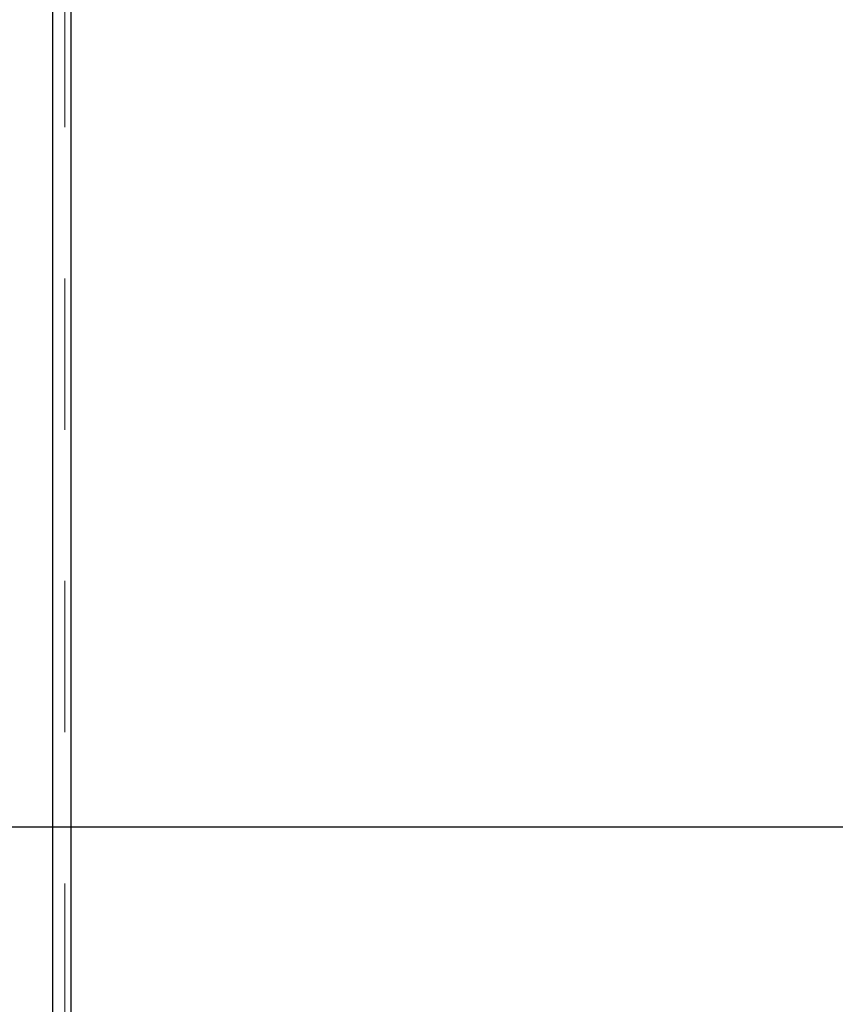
# Model space of a CAD drawing. Header units: inches. Extents: x 0.2 to 10.8, y 0.2 to 8.2.
# Tile 24 of 68: x 1.148 to 1.687, y 4.034 to 4.685. Entities that reach past the tile are written whole.
import ezdxf

# ---------------------------------------------------------------- set-up
doc = ezdxf.new("R2010")
doc.units = ezdxf.units.IN
doc.header["$MEASUREMENT"] = 0
doc.linetypes.add('HIDDEN', pattern=[0.075, 0.05, -0.025])
doc.layers.add('DIMENSIONS', color=140, linetype='Continuous')
doc.styles.add('SLDTEXTSTYLE0', font='TXT', dxfattribs={"width": 0.7})
doc.dimstyles.new('SLDDIMSTYLE1', dxfattribs={"dimtxt": 0.084961, "dimasz": 0.13, "dimexe": 0, "dimexo": 0.0625, "dimgap": 0.02124, "dimtad": 0, "dimtih": 1, "dimtoh": 1, "dimlfac": 9, "dimrnd": 1e-09, "dimzin": 12, "dimdsep": 46, "dimtxsty": 'SLDTEXTSTYLE0', "dimsah": 1, "dimcen": 0.09, "dimadec": 0, "dimazin": 3, "dimtfac": 1, "dimtmove": 0, "dimatfit": 0, "dimfxl": 0, "dimfrac": 2, "dimtolj": 1, "dimtzin": 12, "dimarcsym": 0})

# ---------------------------------------------------------------- blocks, each defined once
blk = doc.blocks.new('_D_7')
at = {"layer": 'DIMENSIONS'}
for p, q in [((0.39314, 4.36989), (0.36461, 4.36989)), ((0.36461, 4.36989), (0.36461, 4.23486)), ((0.64561, 4.36989), (0.67414, 4.36989)), ((0.67414, 4.36989), (0.67414, 4.23486)), ((0.7988, 4.36989), (0.92138, 4.36989)), ((0.92138, 4.36989), (0.92138, 4.15114)), ((0.36461, 4.23486), (0.39314, 4.23486)), ((0.67414, 4.23486), (0.64561, 4.23486)), ((1.87926, 4.15114), (0.79638, 4.15114)), ((1.87926, 4.01336), (0.79638, 4.01336)), ((0.92138, 4.01336), (0.92138, 3.76336))]:
    blk.add_line(p, q, dxfattribs=at)
for points in [[(0.92138, 4.15114), (0.94138, 4.28114), (0.90138, 4.28114)], [(0.92138, 4.01336), (0.90138, 3.88336), (0.94138, 3.88336)]]:
    blk.add_solid(points, dxfattribs=at)
at = {"layer": 'DIMENSIONS', "char_height": 0.083333, "attachment_point": 1, "style": 'SLDTEXTSTYLE0'}
for s, insert in [('1.24', (0.39314, 4.49633)), ('31.5', (0.39314, 4.34228))]:
    blk.add_mtext(s, dxfattribs=dict(at, insert=insert))
blk = doc.blocks.new('_D_8')
at = {"layer": 'DIMENSIONS'}
for p, q in [((1.84547, 4.65653), (1.84547, 5.86927)), ((2.05888, 5.20003), (2.05888, 5.86927)), ((1.26843, 5.74427), (1.2399, 5.74427)), ((1.2399, 5.74427), (1.2399, 5.60924)), ((1.5209, 5.74427), (1.54943, 5.74427)), ((1.54943, 5.74427), (1.54943, 5.60924)), ((1.84547, 5.74427), (1.63603, 5.74427)), ((2.05888, 5.74427), (2.30888, 5.74427)), ((1.2399, 5.60924), (1.26843, 5.60924)), ((1.54943, 5.60924), (1.5209, 5.60924))]:
    blk.add_line(p, q, dxfattribs=at)
for points in [[(1.84547, 5.74427), (1.71547, 5.76427), (1.71547, 5.72427)], [(2.05888, 5.74427), (2.18888, 5.72427), (2.18888, 5.76427)]]:
    blk.add_solid(points, dxfattribs=at)
at = {"layer": 'DIMENSIONS', "char_height": 0.083333, "attachment_point": 1, "style": 'SLDTEXTSTYLE0'}
for s, insert in [('1.92', (1.26843, 5.87071)), ('48.8', (1.26843, 5.71666))]:
    blk.add_mtext(s, dxfattribs=dict(at, insert=insert))

msp = doc.modelspace()

# ---------------------------------------------------------------- linework, layer by layer
at = {"color": 7, "linetype": 'Continuous', "lineweight": 25}
for p, q in [((1.169987, 3.013918), (1.169987, 5.557715)), ((1.181987, 5.555356), (1.181987, 3.013918))]:
    msp.add_line(p, q, dxfattribs=at)
at = {"color": 7, "linetype": 'HIDDEN', "lineweight": 18}
for p, q in [((1.177987, 3.013918), (1.177987, 5.557715)), ((1.181987, 5.555356), (1.181987, 3.013918))]:
    msp.add_line(p, q, dxfattribs=at)

# ---------------------------------------------------------------- dimensions: what is measured, and where the dimension line sits
at = {"layer": 'DIMENSIONS'}
for base, p1, p2, angle, picture, middle in [((2.058876, 5.74427), (1.845469, 4.606529), (2.058876, 5.150029), 0, '_D_8', (1.394668, 5.74427)), ((0.921385, 4.15114), (1.929265, 4.013362), (1.929265, 4.15114), 90, '_D_7', (0.921385, 4.369892))]:
    dim = msp.add_linear_dim(base=base, p1=p1, p2=p2, angle=angle, dimstyle='SLDDIMSTYLE1', dxfattribs=at)
    dim.commit()
    dim.dimension.update_dxf_attribs({"geometry": picture, "text_midpoint": middle, "dimtype": 160})

doc.saveas('drawing.dxf')
